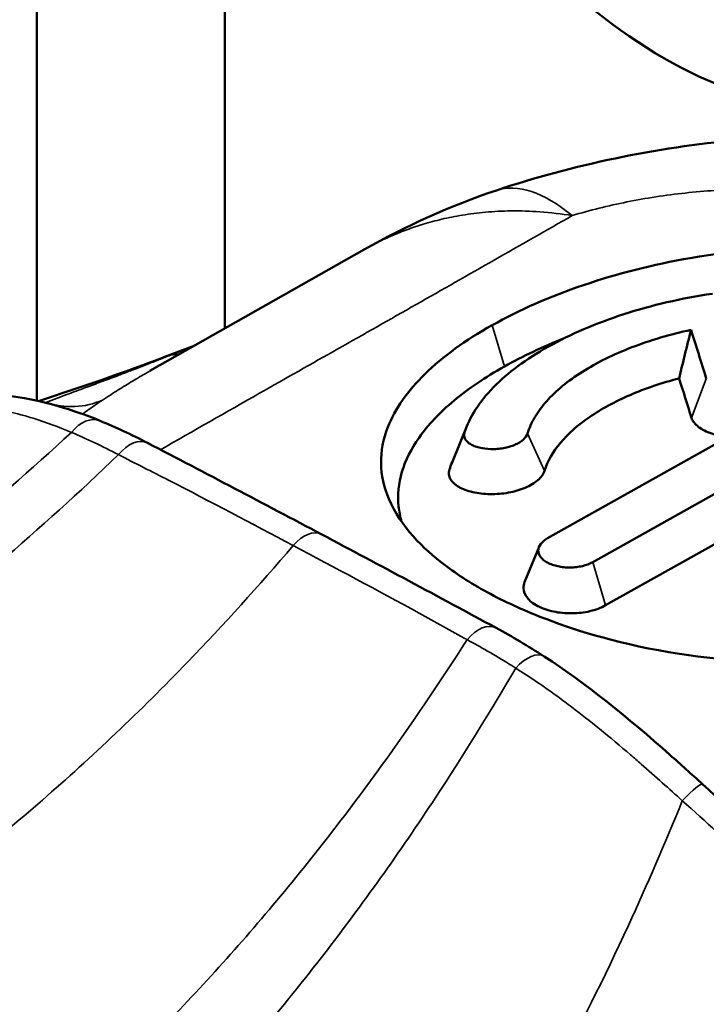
# Model space of a CAD drawing. Header units: millimetres. Extents: x 0 to 2239, y -60 to 841.
# Tile 101 of 151: x 1054.19 to 1056.13, y 199.17 to 201.95. Entities that reach past the tile are written whole.
import ezdxf

# ---------------------------------------------------------------- set-up
doc = ezdxf.new("R2010")
doc.units = ezdxf.units.MM
doc.layers.add('Sichtbar (ISO)', color=7, linetype='Continuous', lineweight=50)
doc.layers.add('Sichtbar schmal (ISO)', color=7, linetype='Continuous', lineweight=35)

msp = doc.modelspace()

# ---------------------------------------------------------------- linework, layer by layer
at = {"layer": 'Sichtbar (ISO)'}
for p, q in [((1054.2427, 200.8752), (1054.2427, 205.8824)), ((1054.7731, 203.7391), (1054.7731, 201.0788)), ((1055.1657, 201.3013), (1054.5617, 200.959)), ((1055.1657, 201.3013), (1055.1657, 201.3013)), ((1056.6758, 201.0445), (1055.6826, 200.4877)), ((1055.8098, 200.4202), (1056.803, 200.977)), ((1054.5616, 200.959), (1054.5617, 200.959)), ((1055.413, 200.7012), (1055.455, 200.8039)), ((1056.2297, 200.5136), (1055.8459, 200.2985)), ((1055.6176, 200.3638), (1055.6584, 200.4634))]:
    msp.add_line(p, q, dxfattribs=at)
msp.add_ellipse((1056.0105, 203.0246), major_axis=(0.725, -1.2557), ratio=0.57735, dxfattribs=at)
for centre, major_axis, ratio, start_param, end_param in [((1058.2873, 206.633), (-2.337, -6.5483), 0.057448, 5.746241, 5.787023), ((1056.5405, 191.1018), (-1.27, 11.4102), 0.114302, 5.73865, 5.76298), ((1056.4207, 191.1479), (-1.1871, 11.2022), 0.118948, 5.742889, 5.762932)]:
    msp.add_ellipse(centre, major_axis=major_axis, ratio=ratio, start_param=start_param, end_param=end_param, dxfattribs=at)
for points, knots in [([(1055.5383, 201.4681), (1055.7548, 201.5403), (1055.988, 201.5891), (1056.4409, 201.63), (1056.6659, 201.6249), (1057.0086, 201.572), (1057.1341, 201.5423), (1057.2549, 201.5023)], [0, 0, 0, 0, 0.1394088, 0.1394088, 0.2732144, 0.2732144, 0.3524755, 0.3524755, 0.3524755, 0.3524755]), ([(1057.0314, 200.2895), (1057.1067, 200.3317), (1057.1703, 200.3816), (1057.2697, 200.493), (1057.3048, 200.5537), (1057.3502, 200.6994), (1057.3488, 200.7848), (1057.2866, 200.964), (1057.2213, 201.0364), (1057.1242, 201.1184), (1057.0805, 201.1475), (1056.9828, 201.1996), (1056.9299, 201.2219), (1056.7847, 201.2691), (1056.6597, 201.2979), (1056.3611, 201.311), (1056.2211, 201.301), (1055.9799, 201.2592), (1055.8783, 201.2333), (1055.6887, 201.1687), (1055.6022, 201.1306), (1055.5265, 201.0882)], [0.000001, 0.000001, 0.000001, 0.000001, 0.0638397, 0.0638397, 0.1274734, 0.1274734, 0.2111283, 0.2111283, 0.3108916, 0.3108916, 0.3762709, 0.3762709, 0.4415908, 0.4415908, 0.5414519, 0.5414519, 0.6250187, 0.6250187, 0.6891803, 0.6891803, 0.7533564, 0.7533564, 0.7533564, 0.7533564]), ([(1055.4482, 200.7853), (1055.4552, 200.8071), (1055.4656, 200.8288), (1055.4793, 200.8502), (1055.4929, 200.8715), (1055.5099, 200.8925), (1055.5299, 200.913), (1055.5499, 200.9335), (1055.573, 200.9534), (1055.5989, 200.9726), (1055.6248, 200.9918), (1055.6534, 201.0102), (1055.6846, 201.0276), (1055.7157, 201.0451), (1055.7493, 201.0616), (1055.7849, 201.0769), (1055.8204, 201.0921), (1055.8581, 201.1063), (1055.8972, 201.119), (1055.9364, 201.1317), (1055.9771, 201.143), (1056.0189, 201.1527), (1056.0607, 201.1624), (1056.1035, 201.1705), (1056.1469, 201.1769)], [0, 0, 0, 0, 0.125, 0.125, 0.125, 0.25, 0.25, 0.25, 0.375, 0.375, 0.375, 0.5, 0.5, 0.5, 0.625, 0.625, 0.625, 0.75, 0.75, 0.75, 0.875, 0.875, 0.875, 1, 1, 1, 1]), ([(1055.5265, 201.0882), (1055.451, 201.0459), (1055.3872, 200.9997), (1055.2873, 200.9024), (1055.2519, 200.8519), (1055.2058, 200.7332), (1055.2068, 200.6653), (1055.268, 200.5196), (1055.3327, 200.4578), (1055.4292, 200.3839), (1055.4726, 200.3565), (1055.57, 200.3046), (1055.6227, 200.2808), (1055.7673, 200.226), (1055.8919, 200.1869), (1056.1909, 200.1404), (1056.3315, 200.1327), (1056.5743, 200.1468), (1056.6769, 200.1623), (1056.8681, 200.2126), (1056.9553, 200.2469), (1057.0314, 200.2895)], [0.000001, 0.000001, 0.000001, 0.000001, 0.0640531, 0.0640531, 0.1278107, 0.1278107, 0.2115933, 0.2115933, 0.3111608, 0.3111608, 0.3764772, 0.3764772, 0.4417056, 0.4417056, 0.5412531, 0.5412531, 0.6247964, 0.6247964, 0.6892709, 0.6892709, 0.7537396, 0.7537396, 0.7537396, 0.7537396]), ([(1056.0868, 201.0748), (1056.0573, 201.0686), (1056.0285, 201.0613), (1056.0006, 201.0531), (1055.9726, 201.0448), (1055.9456, 201.0357), (1055.9198, 201.0257), (1055.8939, 201.0157), (1055.8692, 201.0049), (1055.8459, 200.9934), (1055.8226, 200.9819), (1055.8007, 200.9696), (1055.7805, 200.9568), (1055.7602, 200.944), (1055.7416, 200.9306), (1055.7248, 200.9167), (1055.7079, 200.9028), (1055.6929, 200.8885), (1055.6798, 200.8738), (1055.6668, 200.8591), (1055.6556, 200.844), (1055.6466, 200.8288), (1055.6375, 200.8135), (1055.6305, 200.798), (1055.6257, 200.7824)], [0, 0, 0, 0, 0.125, 0.125, 0.125, 0.25, 0.25, 0.25, 0.375, 0.375, 0.375, 0.5, 0.5, 0.5, 0.625, 0.625, 0.625, 0.75, 0.75, 0.75, 0.875, 0.875, 0.875, 1, 1, 1, 1]), ([(1055.5608, 200.9718), (1055.5071, 200.9417), (1055.4595, 200.9095), (1055.3785, 200.842), (1055.3454, 200.807), (1055.2753, 200.7076), (1055.2558, 200.6423), (1055.264, 200.5635), (1055.2667, 200.5491), (1055.271, 200.5339)], [0.000001, 0.000001, 0.000001, 0.000001, 0.045577, 0.045577, 0.0908591, 0.0908591, 0.1707126, 0.1707126, 0.1874538, 0.1874538, 0.1874538, 0.1874538]), ([(1056.053, 200.9382), (1056.0038, 200.9254), (1055.9574, 200.9096), (1055.8722, 200.8728), (1055.8339, 200.852), (1055.7677, 200.8066), (1055.7401, 200.7823), (1055.6972, 200.7313), (1055.6821, 200.7048), (1055.6737, 200.6779)], [0.000001, 0.000001, 0.000001, 0.000001, 0.0317993, 0.0317993, 0.0636011, 0.0636011, 0.0953817, 0.0953817, 0.1271489, 0.1271489, 0.1271489, 0.1271489]), ([(1054.0217, 200.8926), (1054.1016, 200.8997), (1054.1994, 200.8897), (1054.3415, 200.8487), (1054.3809, 200.835), (1054.4208, 200.8186)], [0, 0, 0, 0, 0.0909714, 0.0909714, 0.1247315, 0.1247315, 0.1247315, 0.1247315]), ([(1056.1927, 200.7736), (1056.1926, 200.7736), (1056.1926, 200.7736), (1056.1755, 200.775), (1056.1593, 200.7782), (1056.1304, 200.7876), (1056.1179, 200.7937), (1056.1031, 200.8049), (1056.0988, 200.8091), (1056.0921, 200.8178), (1056.0896, 200.8224), (1056.0881, 200.8271)], [0.05283588, 0.05283588, 0.05283588, 0.05283588, 0.0528693, 0.0528693, 0.06338851, 0.06338851, 0.07405584, 0.07405584, 0.07970882, 0.07970882, 0.08534288, 0.08534288, 0.08534288, 0.08534288]), ([(1055.6257, 200.7824), (1055.6238, 200.7765), (1055.6197, 200.7706), (1055.6135, 200.7652), (1055.6104, 200.7625), (1055.6068, 200.7599), (1055.6028, 200.7574), (1055.5988, 200.755), (1055.5943, 200.7528), (1055.5896, 200.7508), (1055.5848, 200.7487), (1055.5797, 200.747), (1055.5744, 200.7454), (1055.5691, 200.7439), (1055.5636, 200.7426), (1055.5579, 200.7416), (1055.5521, 200.7406), (1055.5463, 200.7398), (1055.5404, 200.7393), (1055.5345, 200.7389), (1055.5286, 200.7387), (1055.5228, 200.7388), (1055.5111, 200.7391), (1055.4999, 200.7405), (1055.4899, 200.7429), (1055.4849, 200.7442), (1055.4802, 200.7457), (1055.4759, 200.7474), (1055.4716, 200.7491), (1055.4677, 200.751), (1055.4642, 200.7532), (1055.4607, 200.7553), (1055.4577, 200.7577), (1055.4553, 200.7602), (1055.4528, 200.7627), (1055.4509, 200.7654), (1055.4495, 200.7681), (1055.4468, 200.7736), (1055.4464, 200.7795), (1055.4482, 200.7853)], [0, 0, 0, 0, 0.125, 0.125, 0.125, 0.1875, 0.1875, 0.1875, 0.25, 0.25, 0.25, 0.3125, 0.3125, 0.3125, 0.375, 0.375, 0.375, 0.4375, 0.4375, 0.4375, 0.5, 0.5, 0.5, 0.625, 0.625, 0.625, 0.6875, 0.6875, 0.6875, 0.75, 0.75, 0.75, 0.8125, 0.8125, 0.8125, 0.875, 0.875, 0.875, 1, 1, 1, 1]), ([(1055.6737, 200.6779), (1055.6723, 200.6733), (1055.67, 200.6687), (1055.6637, 200.6597), (1055.6597, 200.6553), (1055.6457, 200.643), (1055.6335, 200.6357), (1055.6052, 200.6237), (1055.5891, 200.6191), (1055.5553, 200.613), (1055.5377, 200.6116), (1055.5032, 200.6121), (1055.4865, 200.6141), (1055.4563, 200.621), (1055.443, 200.626), (1055.4215, 200.6385), (1055.4135, 200.6459), (1055.4064, 200.6583), (1055.4049, 200.6628), (1055.4038, 200.6719), (1055.4043, 200.6765), (1055.4057, 200.6811)], [0.000001, 0.000001, 0.000001, 0.000001, 0.00546186, 0.00546186, 0.01093939, 0.01093939, 0.02149765, 0.02149765, 0.03201232, 0.03201232, 0.04250389, 0.04250389, 0.05299566, 0.05299566, 0.06360308, 0.06360308, 0.07435927, 0.07435927, 0.08002016, 0.08002016, 0.08566435, 0.08566435, 0.08566435, 0.08566435]), ([(1055.8098, 200.4202), (1055.8015, 200.4155), (1055.7916, 200.4118), (1055.7807, 200.4092), (1055.7752, 200.4079), (1055.7695, 200.4069), (1055.7637, 200.4062), (1055.7579, 200.4055), (1055.752, 200.4051), (1055.7461, 200.4051), (1055.7402, 200.405), (1055.7343, 200.4052), (1055.7285, 200.4058), (1055.7228, 200.4064), (1055.7171, 200.4073), (1055.7117, 200.4084), (1055.7062, 200.4096), (1055.7009, 200.4111), (1055.6959, 200.4128), (1055.691, 200.4146), (1055.6864, 200.4166), (1055.6822, 200.4188), (1055.6781, 200.4211), (1055.6744, 200.4235), (1055.6712, 200.4261), (1055.6679, 200.4287), (1055.6652, 200.4314), (1055.663, 200.4343), (1055.6585, 200.4401), (1055.6562, 200.4464), (1055.6562, 200.4528), (1055.6562, 200.4591), (1055.6586, 200.4656), (1055.6632, 200.4716), (1055.6677, 200.4776), (1055.6744, 200.483), (1055.6826, 200.4877)], [0, 0, 0, 0, 0.125, 0.125, 0.125, 0.1875, 0.1875, 0.1875, 0.25, 0.25, 0.25, 0.3125, 0.3125, 0.3125, 0.375, 0.375, 0.375, 0.4375, 0.4375, 0.4375, 0.5, 0.5, 0.5, 0.5625, 0.5625, 0.5625, 0.625, 0.625, 0.625, 0.75, 0.75, 0.75, 0.875, 0.875, 0.875, 1, 1, 1, 1]), ([(1055.8459, 200.2985), (1055.8333, 200.2914), (1055.8183, 200.2858), (1055.7855, 200.2781), (1055.768, 200.2761), (1055.7328, 200.2758), (1055.7154, 200.2775), (1055.6826, 200.2844), (1055.6676, 200.2896), (1055.6407, 200.3037), (1055.6314, 200.3118), (1055.6184, 200.3278), (1055.6146, 200.3372), (1055.6142, 200.3524), (1055.6153, 200.3582), (1055.6176, 200.3638)], [0.000001, 0.000001, 0.000001, 0.000001, 0.01066498, 0.01066498, 0.02124568, 0.02124568, 0.03177897, 0.03177897, 0.04248688, 0.04248688, 0.05441416, 0.05441416, 0.06847368, 0.06847368, 0.07689062, 0.07689062, 0.07689062, 0.07689062]), ([(1055.6729, 200.1543), (1055.7903, 200.0785), (1055.9095, 199.9816), (1056.0578, 199.8499), (1056.0884, 199.8222), (1056.119, 199.7944)], [0, 0, 0, 0, 0.0967448, 0.0967448, 0.1217536, 0.1217536, 0.1217536, 0.1217536]), ([(1056.119, 199.7944), (1056.2151, 199.7071), (1056.3145, 199.615), (1056.4799, 199.4843), (1056.548, 199.4371), (1056.6142, 199.402)], [0, 0, 0, 0, 0.0783734, 0.0783734, 0.1312734, 0.1312734, 0.1312734, 0.1312734])]:
    msp.add_open_spline(points, degree=3, knots=knots, dxfattribs=at)
for points in [[(1055.1657, 201.3013), (1055.2838, 201.3682), (1055.409, 201.425), (1055.5383, 201.4681)], [(1055.7295, 201.0513), (1055.6687, 201.0273), (1055.6122, 201.0006), (1055.5608, 200.9718)], [(1054.6108, 201.0017), (1054.6372, 201.0116), (1054.6637, 201.0217), (1054.6904, 201.032)], [(1054.2476, 200.8741), (1054.366, 200.9127), (1054.4871, 200.9541), (1054.6105, 201.0016)], [(1054.6108, 201.0016), (1054.6107, 201.0016), (1054.6107, 201.0016), (1054.6106, 201.0015)], [(1054.4208, 200.8186), (1054.4649, 200.8005), (1054.5097, 200.7797), (1054.5547, 200.7563)], [(1054.5547, 200.7563), (1054.7181, 200.6713), (1054.8818, 200.5853), (1055.0456, 200.4983)], [(1055.4057, 200.6811), (1055.4078, 200.6878), (1055.4102, 200.6945), (1055.413, 200.7012)], [(1055.0456, 200.4983), (1055.2093, 200.4114), (1055.3733, 200.3237), (1055.5374, 200.2347)], [(1055.5374, 200.2347), (1055.5824, 200.2104), (1055.6276, 200.1835), (1055.6729, 200.1543)]]:
    msp.add_open_spline(points, degree=3, dxfattribs=at)
at = {"layer": 'Sichtbar schmal (ISO)'}
for p, q in [((1055.5608, 200.9718), (1055.5265, 201.0882)), ((1056.0881, 200.8271), (1056.1298, 200.937)), ((1054.2133, 200.8314), (1054.2133, 200.8314)), ((1055.4057, 200.6811), (1055.4482, 200.7853)), ((1055.6737, 200.6779), (1055.6257, 200.7824)), ((1055.8459, 200.2985), (1055.8098, 200.4202)), ((1055.9258, 199.8686), (1055.9258, 199.8686))]:
    msp.add_line(p, q, dxfattribs=at)
for centre, major_axis, ratio, start_param, end_param in [((1055.9336, 200.2822), (-0.3954, 1.1858), 0.31907, 5.814053, 6.283187), ((1054.5736, 201.2466), (0.1078, -0.2256), 0.868008, 5.985501, 6.132415), ((1054.3166, 201.1002), (0.1425, -0.2054), 0.893153, 5.411508, 6.122748), ((1054.3829, 200.7261), (0.038, 0.0925), 0.672586, 6.283177, 7.450904), ((1054.6109, 200.2331), (0.762, -0.5746), 0.356737, 2.009428, 2.183302), ((1054.5086, 200.6675), (0.0461, 0.0887), 0.607271, 6.283177, 7.51843), ((1054.9987, 200.41), (0.0469, 0.0883), 0.60019, 6.283181, 7.501978), ((1055.4898, 200.1468), (0.0476, 0.0879), 0.593035, 6.28318, 7.528817), ((1055.6187, 200.0702), (0.0542, 0.084), 0.519082, 6.283162, 7.561638), ((1056.0518, 199.7204), (0.0673, 0.074), 0.112873, 0, 1.296446)]:
    msp.add_ellipse(centre, major_axis=major_axis, ratio=ratio, start_param=start_param, end_param=end_param, dxfattribs=at)
for points, knots in [([(1055.752, 201.397), (1055.8012, 201.4118), (1055.8529, 201.4247), (1055.9062, 201.4354), (1055.9596, 201.4461), (1056.0146, 201.4546), (1056.0702, 201.4606), (1056.1258, 201.4666), (1056.1821, 201.4702), (1056.2382, 201.4712), (1056.2948, 201.4722), (1056.3512, 201.4707), (1056.4066, 201.4665), (1056.4626, 201.4622), (1056.5177, 201.4553), (1056.5711, 201.4457), (1056.6249, 201.436), (1056.6771, 201.4237), (1056.7269, 201.4088), (1056.7771, 201.3938), (1056.8249, 201.3762), (1056.8699, 201.3563), (1056.885, 201.3495), (1056.8998, 201.3426), (1056.9143, 201.3353)], [0, 0, 0, 0, 0.1340668, 0.1340668, 0.1340668, 0.2684833, 0.2684833, 0.2684833, 0.4029983, 0.4029983, 0.4029983, 0.5387719, 0.5387719, 0.5387719, 0.6759023, 0.6759023, 0.6759023, 0.8141469, 0.8141469, 0.8141469, 0.9532393, 0.9532393, 0.9532393, 0.9999594, 0.9999594, 0.9999594, 0.9999594]), ([(1055.1657, 201.3013), (1055.1674, 201.3023), (1055.1804, 201.3096), (1055.2059, 201.3231), (1055.2441, 201.3408), (1055.2863, 201.3578), (1055.3331, 201.3736), (1055.3853, 201.3877), (1055.4436, 201.3993), (1055.5087, 201.4076), (1055.5816, 201.4112), (1055.6633, 201.4087), (1055.7213, 201.4019), (1055.752, 201.397)], [0.285645, 0.285645, 0.285645, 0.285645, 0.2926417, 0.3407331, 0.3922731, 0.447758, 0.5077798, 0.572946, 0.6438681, 0.7211775, 0.805609, 0.8980216, 1, 1, 1, 1]), ([(1054.5914, 200.7372), (1054.6843, 200.7902), (1054.7773, 200.8432), (1054.8705, 200.8962), (1055.0174, 200.9796), (1055.165, 201.0629), (1055.3119, 201.1463), (1055.4589, 201.2298), (1055.6052, 201.3135), (1055.752, 201.397)], [0.121864, 0.121864, 0.121864, 0.121864, 0.3333333, 0.3333333, 0.3333333, 0.6666667, 0.6666667, 0.6666667, 1, 1, 1, 1]), ([(1054.6193, 201.0035), (1054.6357, 201.0099), (1054.6524, 201.0164), (1054.6693, 201.023), (1054.675, 201.0253), (1054.6808, 201.0275), (1054.6865, 201.0298)], [0.0000641, 0.0000641, 0.0000641, 0.0000641, 0.1762975, 0.1762975, 0.1762975, 0.2357134, 0.2357134, 0.2357134, 0.2357134]), ([(1054.2678, 200.8706), (1054.2878, 200.8779), (1054.3077, 200.8852), (1054.3277, 200.8926), (1054.3451, 200.899), (1054.3626, 200.9055), (1054.3802, 200.912), (1054.3824, 200.9128), (1054.3846, 200.9137), (1054.3868, 200.9145), (1054.4007, 200.9196), (1054.4147, 200.9249), (1054.4286, 200.9301), (1054.4436, 200.9357), (1054.4585, 200.9413), (1054.4734, 200.9469), (1054.4845, 200.9512), (1054.4955, 200.9554), (1054.5065, 200.9596), (1054.5092, 200.9606), (1054.5119, 200.9616), (1054.5146, 200.9627), (1054.5275, 200.9676), (1054.5402, 200.9725), (1054.5527, 200.9774), (1054.5645, 200.982), (1054.5762, 200.9865), (1054.5877, 200.991), (1054.5983, 200.9952), (1054.6088, 200.9994), (1054.6193, 201.0035)], [0, 0, 0, 0, 0.167907, 0.167907, 0.167907, 0.314829, 0.314829, 0.314829, 0.333333, 0.333333, 0.333333, 0.449082, 0.449082, 0.449082, 0.573273, 0.573273, 0.573273, 0.666667, 0.666667, 0.666667, 0.689898, 0.689898, 0.689898, 0.800587, 0.800587, 0.800587, 0.90438, 0.90438, 0.90438, 1, 1, 1, 1]), ([(1054.4279, 200.8771), (1054.4355, 200.8821), (1054.4432, 200.8872), (1054.4509, 200.8921), (1054.458, 200.8967), (1054.4651, 200.9012), (1054.4722, 200.9057), (1054.4788, 200.9099), (1054.4855, 200.914), (1054.4923, 200.9181), (1054.4988, 200.9222), (1054.5055, 200.9262), (1054.5121, 200.9302), (1054.5188, 200.9342), (1054.5256, 200.9382), (1054.5324, 200.9422), (1054.5394, 200.9463), (1054.5463, 200.9503), (1054.5534, 200.9543), (1054.5561, 200.9559), (1054.5589, 200.9575), (1054.5616, 200.959)], [0, 0, 0, 0, 0.088194, 0.088194, 0.088194, 0.1685782, 0.1685782, 0.1685782, 0.2439909, 0.2439909, 0.2439909, 0.3175899, 0.3175899, 0.3175899, 0.3923424, 0.3923424, 0.3923424, 0.468533, 0.468533, 0.468533, 0.4983816, 0.4983816, 0.4983816, 0.4983816]), ([(1054.3714, 200.8376), (1054.3776, 200.8422), (1054.384, 200.8468), (1054.3905, 200.8514), (1054.4025, 200.86), (1054.415, 200.8685), (1054.4279, 200.8771)], [0.4888485, 0.4888485, 0.4888485, 0.4888485, 0.667381, 0.667381, 0.667381, 1, 1, 1, 1]), ([(1054.3405, 200.7858), (1054.3041, 200.8015), (1054.2683, 200.8147), (1054.2327, 200.8256), (1054.2209, 200.8293), (1054.2091, 200.8327), (1054.1974, 200.8358), (1054.1752, 200.8417), (1054.1532, 200.8466), (1054.132, 200.8506), (1054.1081, 200.855), (1054.0852, 200.8581), (1054.0643, 200.8601), (1054.0564, 200.8608), (1054.0488, 200.8614), (1054.0415, 200.8618), (1054.0119, 200.8635), (1053.9863, 200.8629), (1053.964, 200.8611)], [0, 0, 0, 0, 0.250128, 0.250128, 0.250128, 0.333333, 0.333333, 0.333333, 0.489736, 0.489736, 0.489736, 0.666667, 0.666667, 0.666667, 0.733076, 0.733076, 0.733076, 1, 1, 1, 1]), ([(1052.7857, 199.6878), (1052.8673, 199.7294), (1052.9488, 199.7734), (1053.03, 199.8195), (1053.1947, 199.9132), (1053.3582, 200.0162), (1053.5194, 200.1275), (1053.6805, 200.2389), (1053.8394, 200.3587), (1053.995, 200.486), (1054.1121, 200.5818), (1054.2275, 200.6819), (1054.3405, 200.7858)], [0.0766168, 0.0766168, 0.0766168, 0.0766168, 0.2169014, 0.2169014, 0.2169014, 0.5013468, 0.5013468, 0.5013468, 0.7857923, 0.7857923, 0.7857923, 1, 1, 1, 1]), ([(1052.9467, 199.604), (1053.029, 199.6472), (1053.1111, 199.6929), (1053.193, 199.7411), (1053.3542, 199.836), (1053.5143, 199.9406), (1053.6719, 200.0538), (1053.8296, 200.167), (1053.9848, 200.2888), (1054.1367, 200.4185), (1054.2508, 200.5158), (1054.363, 200.6176), (1054.4729, 200.7232)], [0.069389, 0.069389, 0.069389, 0.069389, 0.2143412, 0.2143412, 0.2143412, 0.4999111, 0.4999111, 0.4999111, 0.7854811, 0.7854811, 0.7854811, 1, 1, 1, 1]), ([(1054.9651, 200.4669), (1054.8482, 200.5289), (1054.7318, 200.591), (1054.6143, 200.6511), (1054.5671, 200.6752), (1054.5197, 200.6989), (1054.4729, 200.7232)], [0, 0, 0, 0, 0.713664, 0.713664, 0.713664, 1, 1, 1, 1]), ([(1053.5994, 199.2577), (1053.6777, 199.3069), (1053.7558, 199.3593), (1053.8335, 199.4146), (1053.9767, 199.5165), (1054.1188, 199.6284), (1054.2583, 199.7495), (1054.3978, 199.8706), (1054.5347, 200.0007), (1054.6681, 200.139), (1054.7693, 200.2438), (1054.8684, 200.3532), (1054.9651, 200.4669)], [0.0549238, 0.0549238, 0.0549238, 0.0549238, 0.2102784, 0.2102784, 0.2102784, 0.496624, 0.496624, 0.496624, 0.7829695, 0.7829695, 0.7829695, 1, 1, 1, 1]), ([(1055.4556, 200.2017), (1055.4103, 200.2263), (1055.3656, 200.2513), (1055.3207, 200.2761), (1055.2028, 200.3411), (1055.0837, 200.4039), (1054.9651, 200.4669)], [0, 0, 0, 0, 0.275854, 0.275854, 0.275854, 1, 1, 1, 1]), ([(1054.2716, 198.8028), (1054.3559, 198.8754), (1054.4399, 198.9529), (1054.5233, 199.0351), (1054.6425, 199.1524), (1054.7604, 199.2793), (1054.8759, 199.4148), (1054.9914, 199.5504), (1055.1045, 199.6946), (1055.2143, 199.8466), (1055.2968, 199.9607), (1055.3773, 200.0792), (1055.4556, 200.2017)], [0.0142905, 0.0142905, 0.0142905, 0.0142905, 0.2143375, 0.2143375, 0.2143375, 0.4999088, 0.4999088, 0.4999088, 0.78548, 0.78548, 0.78548, 1, 1, 1, 1]), ([(1055.4556, 200.2017), (1055.4745, 200.1914), (1055.5143, 200.1692), (1055.5602, 200.1417), (1055.5869, 200.125), (1055.5925, 200.1214)], [0, 0, 0, 0, 0.420137, 0.877624, 1, 1, 1, 1]), ([(1054.4655, 198.6592), (1054.5514, 198.7411), (1054.637, 198.8286), (1054.722, 198.9216), (1054.8334, 199.0436), (1054.9436, 199.1748), (1055.0515, 199.3144), (1055.1594, 199.4541), (1055.265, 199.6021), (1055.3673, 199.7577), (1055.4444, 199.8748), (1055.5196, 199.9962), (1055.5925, 200.1214)], [0, 0, 0, 0, 0.216897, 0.216897, 0.216897, 0.501344, 0.501344, 0.501344, 0.785791, 0.785791, 0.785791, 1, 1, 1, 1]), ([(1056.062, 199.7477), (1056.0252, 199.7808), (1055.987, 199.8152), (1055.946, 199.8511), (1055.9361, 199.8597), (1055.9261, 199.8684), (1055.916, 199.8771), (1055.888, 199.9012), (1055.8585, 199.926), (1055.8289, 199.9501), (1055.8028, 199.9713), (1055.7765, 199.992), (1055.7508, 200.0115), (1055.7374, 200.0217), (1055.7241, 200.0316), (1055.711, 200.0411), (1055.6706, 200.0705), (1055.6315, 200.097), (1055.5925, 200.1214)], [0, 0, 0, 0, 0.268988, 0.268988, 0.268988, 0.333333, 0.333333, 0.333333, 0.510527, 0.510527, 0.510527, 0.666667, 0.666667, 0.666667, 0.748517, 0.748517, 0.748517, 1, 1, 1, 1]), ([(1055.3004, 198.3298), (1055.3472, 198.3954), (1055.4817, 198.5933), (1055.6892, 198.9427), (1055.8961, 199.3564), (1056.0132, 199.6272), (1056.062, 199.7477)], [0, 0, 0, 0, 0.172575, 0.497921, 0.78256, 1, 1, 1, 1]), ([(1056.8495, 199.2257), (1056.7887, 199.237), (1056.7269, 199.2571), (1056.6628, 199.2877), (1056.6576, 199.2902), (1056.6523, 199.2928), (1056.647, 199.2955), (1056.5878, 199.325), (1056.5268, 199.3633), (1056.4679, 199.4048), (1056.461, 199.4098), (1056.4541, 199.4147), (1056.4472, 199.4197), (1056.3906, 199.461), (1056.3356, 199.5058), (1056.2761, 199.5572), (1056.2683, 199.564), (1056.2604, 199.5709), (1056.2524, 199.5779), (1056.1924, 199.6303), (1056.1281, 199.6884), (1056.062, 199.7477)], [0, 0, 0, 0, 0.25, 0.25, 0.25, 0.270585, 0.270585, 0.270585, 0.5, 0.5, 0.5, 0.5271, 0.5271, 0.5271, 0.75, 0.75, 0.75, 0.779445, 0.779445, 0.779445, 1, 1, 1, 1])]:
    msp.add_open_spline(points, degree=3, knots=knots, dxfattribs=at)
for points in [[(1054.6192, 201.0035), (1054.6163, 201.0033), (1054.6135, 201.0027), (1054.6108, 201.0016)], [(1054.2655, 200.8698), (1054.2663, 200.8701), (1054.2671, 200.8703), (1054.2678, 200.8706)], [(1054.2664, 200.8696), (1054.2669, 200.87), (1054.2673, 200.8703), (1054.2678, 200.8706)]]:
    msp.add_open_spline(points, degree=3, dxfattribs=at)

doc.saveas('drawing.dxf')
